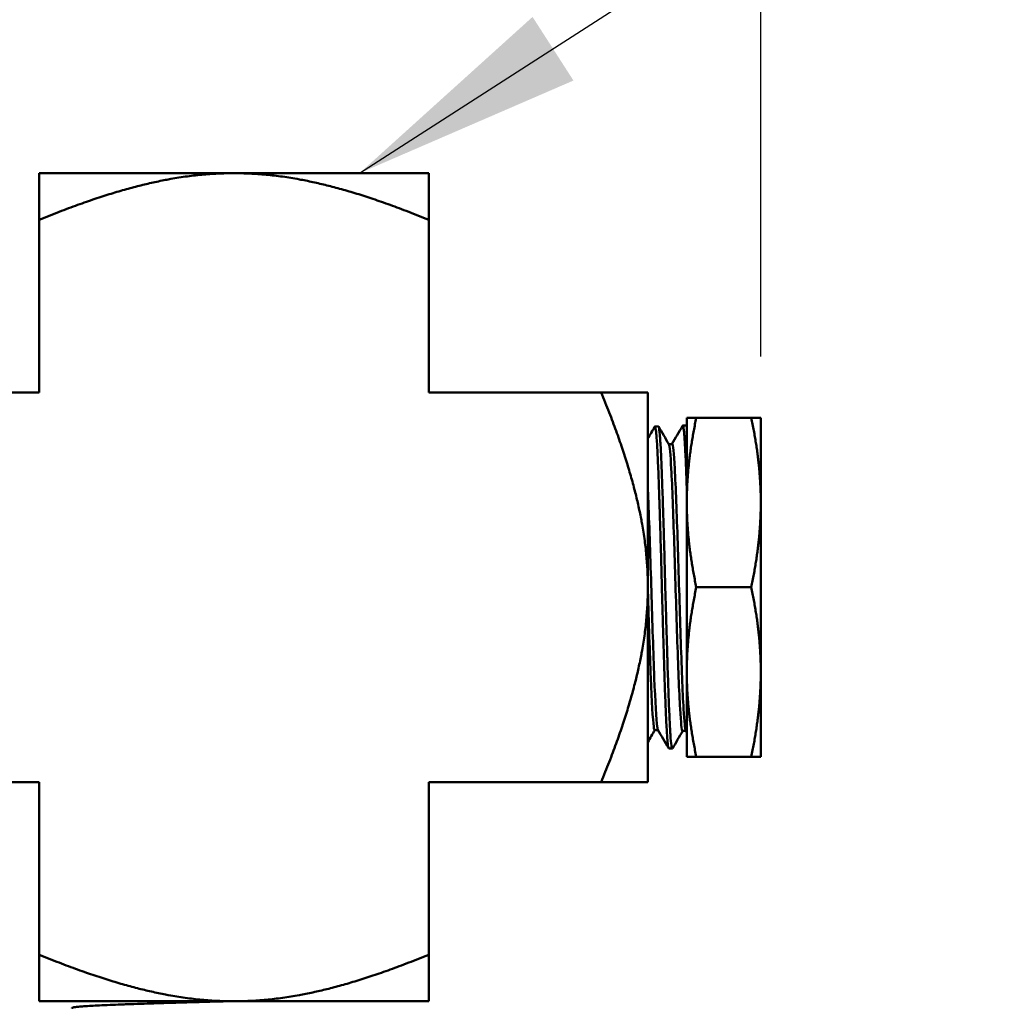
# Model space of a CAD drawing. Header units: inches. Extents: x 1 to 203, y 4 to 128.
# Tile 74 of 112: x 70.14 to 72.66, y 94 to 96.51. Entities that reach past the tile are written whole.
import ezdxf

# ---------------------------------------------------------------- set-up
doc = ezdxf.new("R2010")
doc.units = ezdxf.units.IN
doc.header["$LTSCALE"] = 6
doc.header["$MEASUREMENT"] = 0
for name, color, linetype, lineweight in [('Dimension (ANSI)', 7, 'Continuous', 25), ('Symbol (ANSI)', 7, 'Continuous', 25), ('Visible (ANSI)', 7, 'Continuous', 50)]:
    doc.layers.add(name, color=color, linetype=linetype, lineweight=lineweight)
doc.styles.add('Dimension Text', font='tahoma.ttf')
doc.styles.add('Note Text (ANSI)', font='tahoma.ttf')
doc.dimstyles.new('Default (ANSI)$7', dxfattribs={"dimscale": 6, "dimtxt": 0.12, "dimasz": 0.098425, "dimexe": 0.125, "dimexo": 0.0625, "dimgap": 0.031496, "dimtad": 0, "dimtih": 1, "dimtoh": 1, "dimrnd": 1e-08, "dimzin": 4, "dimdsep": 46, "dimtxsty": 'Note Text (ANSI)', "dimcen": 0.09, "dimdle": 0.393701, "dimclrd": 256, "dimclre": 256, "dimclrt": 256, "dimadec": 0, "dimazin": 1, "dimtfac": 1, "dimtofl": 0, "dimtmove": 0, "dimatfit": 3, "dimfxl": 1, "dimtolj": 1, "dimtzin": 4, "dimlwd": -1, "dimlwe": -1, "dimarcsym": 0})
doc.dimstyles.new('Dual Dimension', dxfattribs={"dimscale": 6, "dimtxt": 0.12, "dimasz": 0.098425, "dimexe": 0.125, "dimexo": 0.0625, "dimgap": 0.031496, "dimtad": 0, "dimtih": 1, "dimtoh": 1, "dimrnd": 1e-08, "dimzin": 4, "dimdsep": 46, "dimtxsty": 'Dimension Text', "dimcen": 0.09, "dimdle": 0.393701, "dimclrd": 256, "dimclre": 256, "dimclrt": 256, "dimadec": 0, "dimazin": 1, "dimtfac": 1, "dimtofl": 0, "dimtmove": 0, "dimatfit": 3, "dimfxl": 1, "dimtolj": 1, "dimtzin": 4, "dimlwd": -1, "dimlwe": -1, "dimarcsym": 0})

# ---------------------------------------------------------------- blocks, each defined once
blk = doc.blocks.new('*D10')
at = {"layer": 'Defpoints', "color": 0, "transparency": 16777216}
for p in [(72.0391, 122.0918), (37.7446, 97.0525), (72.0391, 95.2756)]:
    blk.add_point(p, dxfattribs=at)
at = {"layer": 'Dimension (ANSI)', "transparency": 16777216}
for p, q in [((37.7446, 97.4275), (37.7446, 122.8418)), ((72.0391, 95.6506), (72.0391, 122.8418)), ((38.3352, 122.0918), (51.501, 122.0918)), ((71.4486, 122.0918), (58.2178, 122.0918))]:
    blk.add_line(p, q, dxfattribs=at)
for points in [[(38.3352, 122.1903), (38.3352, 121.9934), (37.7446, 122.0918)], [(71.4486, 122.1903), (71.4486, 121.9934), (72.0391, 122.0918)]]:
    blk.add_solid(points, dxfattribs=at)
at = {"layer": 'Dimension (ANSI)', "transparency": 16777216, "insert": (54.8594, 122.0918), "char_height": 0.72, "attachment_point": 5, "style": 'Dimension Text'}
blk.add_mtext('\\A1;{\\H3.0x;(}\\S34.29^ 871.1 mm;{\\H3.0x;)}', dxfattribs=at)

msp = doc.modelspace()

# ---------------------------------------------------------------- linework, layer by layer
at = {"layer": 'Visible (ANSI)'}
for p, q in [((70.1866, 96.1206), (70.6866, 96.1206)), ((70.1866, 96.001), (70.1866, 96.1206)), ((70.6866, 96.1206), (71.1866, 96.1206)), ((71.1866, 96.001), (71.1866, 96.1206)), ((70.1866, 95.5581), (70.1866, 96.001)), ((71.1866, 95.5581), (71.1866, 96.001)), ((70.1866, 95.5581), (69.7437, 95.5581)), ((71.6296, 95.5581), (71.1866, 95.5581)), ((71.6296, 95.5581), (71.7491, 95.5581)), ((71.7491, 95.5581), (71.7491, 95.0581)), ((71.8491, 95.4931), (71.8736, 95.4931)), ((71.8491, 95.4931), (71.8491, 95.2756)), ((71.8736, 95.4931), (72.0146, 95.4931)), ((72.0391, 95.4931), (72.0146, 95.4931)), ((72.0391, 95.2756), (72.0391, 95.4931)), ((71.7663, 95.4694), (71.7669, 95.4705)), ((71.7674, 95.4709), (71.7762, 95.4712)), ((71.8377, 95.4715), (71.8382, 95.4723)), ((71.8387, 95.4728), (71.8475, 95.473)), ((71.8482, 95.4724), (71.8491, 95.4708)), ((71.8028, 95.4256), (71.8114, 95.4256)), ((71.8491, 95.2756), (71.8491, 94.8406)), ((72.0391, 94.8406), (72.0391, 95.2756)), ((71.7491, 95.0581), (71.7491, 94.5581)), ((71.8736, 95.0581), (72.0146, 95.0581)), ((71.8491, 94.8406), (71.8491, 94.6231)), ((72.0391, 94.6231), (72.0391, 94.8406)), ((71.7668, 94.6916), (71.7754, 94.6916)), ((71.8383, 94.6896), (71.8469, 94.6896)), ((71.8491, 94.6858), (71.8466, 94.6902)), ((71.8024, 94.6449), (71.802, 94.6457)), ((71.8031, 94.6442), (71.8119, 94.644)), ((71.8491, 94.6231), (71.8736, 94.6231)), ((71.8736, 94.6231), (72.0146, 94.6231)), ((72.0391, 94.6231), (72.0146, 94.6231)), ((70.1866, 94.5581), (69.7437, 94.5581)), ((70.1866, 94.5581), (70.1866, 94.1151)), ((71.1866, 94.5581), (71.1866, 94.1151)), ((71.1866, 94.5581), (71.6296, 94.5581)), ((71.6296, 94.5581), (71.7491, 94.5581)), ((70.1866, 94.1151), (70.1866, 93.9956)), ((71.1866, 94.1151), (71.1866, 93.9956)), ((70.6866, 93.9956), (70.1866, 93.9956)), ((71.1866, 93.9956), (70.6866, 93.9956))]:
    msp.add_line(p, q, dxfattribs=at)
for points, weights in [([(70.6866, 96.1206), (70.4795, 96.1206), (70.1866, 96.001)], [4.74879894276, 4.74879894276, 3.93403385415]), ([(71.1866, 96.001), (70.8937, 96.1206), (70.6866, 96.1206)], [3.93403385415, 4.74879894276, 4.74879894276]), ([(71.7491, 95.0581), (71.7491, 95.2652), (71.6296, 95.5581)], [4.74879894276, 4.74879894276, 3.93403385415]), ([(71.8736, 95.4931), (71.8491, 95.3765), (71.8491, 95.2756)], [1.60055216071, 1.72435530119, 1.72435530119]), ([(72.0391, 95.2756), (72.0391, 95.3765), (72.0146, 95.4931)], [1.72435530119, 1.72435530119, 1.60055216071]), ([(71.8491, 95.2756), (71.8491, 95.1746), (71.8736, 95.0581)], [1.72435530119, 1.72435530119, 1.60055216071]), ([(72.0146, 95.0581), (72.0391, 95.1746), (72.0391, 95.2756)], [1.60055216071, 1.72435530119, 1.72435530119]), ([(71.6296, 94.5581), (71.7491, 94.851), (71.7491, 95.0581)], [3.93403385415, 4.74879894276, 4.74879894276]), ([(71.8736, 95.0581), (71.8491, 94.9415), (71.8491, 94.8406)], [1.60055216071, 1.72435530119, 1.72435530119]), ([(72.0391, 94.8406), (72.0391, 94.9415), (72.0146, 95.0581)], [1.72435530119, 1.72435530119, 1.60055216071]), ([(71.8491, 94.8406), (71.8491, 94.7396), (71.8736, 94.6231)], [1.72435530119, 1.72435530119, 1.60055216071]), ([(72.0146, 94.6231), (72.0391, 94.7396), (72.0391, 94.8406)], [1.60055216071, 1.72435530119, 1.72435530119]), ([(70.1866, 94.1151), (70.4795, 93.9956), (70.6866, 93.9956)], [3.93403385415, 4.74879894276, 4.74879894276]), ([(70.6866, 93.9956), (70.8937, 93.9956), (71.1866, 94.1151)], [4.74879894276, 4.74879894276, 3.93403385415])]:
    msp.add_rational_spline(points, weights, degree=2, dxfattribs=at)
for points in [[(71.7491, 95.4398), (71.7548, 95.4497), (71.7606, 95.4596), (71.7663, 95.4694)], [(71.7767, 95.4707), (71.7855, 95.4555), (71.7943, 95.4403), (71.8031, 95.425)], [(71.8111, 95.4256), (71.82, 95.4409), (71.8288, 95.4562), (71.8377, 95.4715)], [(71.8491, 95.4693), (71.8486, 95.4718), (71.848, 95.4731), (71.8475, 95.4731)], [(71.7671, 94.6916), (71.7611, 94.6813), (71.7551, 94.6709), (71.7491, 94.6605)], [(71.802, 94.6457), (71.793, 94.6612), (71.7841, 94.6767), (71.7751, 94.6921)], [(71.8386, 94.6896), (71.8299, 94.6746), (71.8212, 94.6596), (71.8125, 94.6445)]]:
    msp.add_open_spline(points, degree=3, dxfattribs=at)
for points, knots in [([(71.7669, 95.4705), (71.7671, 95.4708), (71.7673, 95.471), (71.7675, 95.4709), (71.7683, 95.4708), (71.769, 95.4673), (71.7698, 95.4606), (71.7702, 95.4573), (71.7707, 95.4531), (71.7711, 95.4482), (71.7715, 95.4433), (71.772, 95.4376), (71.7724, 95.4312), (71.7728, 95.4248), (71.7732, 95.4177), (71.7737, 95.4098), (71.7741, 95.4019), (71.7745, 95.3933), (71.7749, 95.384), (71.7757, 95.3656), (71.7765, 95.3448), (71.7773, 95.3216), (71.7777, 95.3101), (71.7781, 95.2978), (71.7785, 95.2853), (71.779, 95.2727), (71.7794, 95.2598), (71.7798, 95.2465), (71.7803, 95.2332), (71.7807, 95.2195), (71.7811, 95.2055), (71.7815, 95.1915), (71.7819, 95.177), (71.7824, 95.1624), (71.7832, 95.1332), (71.7839, 95.1037), (71.7847, 95.0737), (71.7851, 95.0587), (71.7855, 95.0435), (71.786, 95.0285), (71.7864, 95.0134), (71.7868, 94.9985), (71.7873, 94.9838), (71.7877, 94.9691), (71.7881, 94.9546), (71.7885, 94.9402), (71.789, 94.9258), (71.7894, 94.9116), (71.7898, 94.8976), (71.7906, 94.8698), (71.7914, 94.8436), (71.7922, 94.8191), (71.7926, 94.8069), (71.793, 94.7951), (71.7934, 94.7838), (71.7938, 94.7724), (71.7943, 94.7617), (71.7947, 94.7517), (71.7955, 94.7315), (71.7964, 94.7139), (71.7972, 94.6989), (71.798, 94.6838), (71.7988, 94.6719), (71.7996, 94.663), (71.8, 94.6585), (71.8004, 94.6548), (71.8008, 94.6519), (71.8012, 94.649), (71.8017, 94.647), (71.8021, 94.6457), (71.8024, 94.6447), (71.8028, 94.6442), (71.8031, 94.6442)], [0.87013553, 0.87013553, 0.87013553, 0.87013553, 0.87109375, 0.87109375, 0.87109375, 0.875, 0.875, 0.875, 0.87695312, 0.87695312, 0.87695312, 0.87890625, 0.87890625, 0.87890625, 0.88085938, 0.88085938, 0.88085938, 0.8828125, 0.8828125, 0.8828125, 0.88671875, 0.88671875, 0.88671875, 0.88867188, 0.88867188, 0.88867188, 0.890625, 0.890625, 0.890625, 0.89257812, 0.89257812, 0.89257812, 0.89453125, 0.89453125, 0.89453125, 0.8984375, 0.8984375, 0.8984375, 0.90039062, 0.90039062, 0.90039062, 0.90234375, 0.90234375, 0.90234375, 0.90429688, 0.90429688, 0.90429688, 0.90625, 0.90625, 0.90625, 0.91015625, 0.91015625, 0.91015625, 0.91210938, 0.91210938, 0.91210938, 0.9140625, 0.9140625, 0.9140625, 0.91796875, 0.91796875, 0.91796875, 0.921875, 0.921875, 0.921875, 0.92382812, 0.92382812, 0.92382812, 0.92578125, 0.92578125, 0.92578125, 0.92727833, 0.92727833, 0.92727833, 0.92727833]), ([(71.8125, 94.6445), (71.8123, 94.6443), (71.8122, 94.6441), (71.8121, 94.6441), (71.8117, 94.6438), (71.8112, 94.6444), (71.8108, 94.6458), (71.8104, 94.6472), (71.8099, 94.6494), (71.8095, 94.6524), (71.8087, 94.6583), (71.8079, 94.6675), (71.8071, 94.6798), (71.8063, 94.6921), (71.8055, 94.7072), (71.8047, 94.725), (71.8042, 94.7339), (71.8038, 94.7434), (71.8034, 94.7537), (71.8029, 94.764), (71.8025, 94.7748), (71.8021, 94.7861), (71.8013, 94.8087), (71.8005, 94.8332), (71.7997, 94.8598), (71.7993, 94.873), (71.7989, 94.8867), (71.7985, 94.9006), (71.7981, 94.9144), (71.7977, 94.9285), (71.7972, 94.9429), (71.7968, 94.9573), (71.7964, 94.9719), (71.796, 94.9868), (71.7955, 95.0016), (71.7951, 95.0167), (71.7947, 95.0317), (71.7938, 95.0616), (71.793, 95.0915), (71.7922, 95.1213), (71.7919, 95.1362), (71.7915, 95.1511), (71.7911, 95.1656), (71.7907, 95.1801), (71.7902, 95.1943), (71.7898, 95.2082), (71.7894, 95.2221), (71.789, 95.2357), (71.7885, 95.2491), (71.7881, 95.2624), (71.7877, 95.2755), (71.7872, 95.288), (71.7864, 95.313), (71.7856, 95.3359), (71.7848, 95.3566), (71.7844, 95.367), (71.784, 95.3769), (71.7836, 95.3861), (71.7832, 95.3952), (71.7828, 95.4037), (71.7824, 95.4114), (71.782, 95.4192), (71.7815, 95.4262), (71.7811, 95.4325), (71.7807, 95.4389), (71.7802, 95.4445), (71.7798, 95.4494), (71.779, 95.459), (71.7782, 95.4655), (71.7774, 95.4687), (71.777, 95.4704), (71.7766, 95.4712), (71.7762, 95.4712)], [0.05801794, 0.05801794, 0.05801794, 0.05801794, 0.05859375, 0.05859375, 0.05859375, 0.06054687, 0.06054687, 0.06054687, 0.0625, 0.0625, 0.0625, 0.06640625, 0.06640625, 0.06640625, 0.0703125, 0.0703125, 0.0703125, 0.07226562, 0.07226562, 0.07226562, 0.07421875, 0.07421875, 0.07421875, 0.078125, 0.078125, 0.078125, 0.08007812, 0.08007812, 0.08007812, 0.08203125, 0.08203125, 0.08203125, 0.08398437, 0.08398437, 0.08398437, 0.0859375, 0.0859375, 0.0859375, 0.08984375, 0.08984375, 0.08984375, 0.09179687, 0.09179687, 0.09179687, 0.09375, 0.09375, 0.09375, 0.09570312, 0.09570312, 0.09570312, 0.09765625, 0.09765625, 0.09765625, 0.1015625, 0.1015625, 0.1015625, 0.10351562, 0.10351562, 0.10351562, 0.10546875, 0.10546875, 0.10546875, 0.10742187, 0.10742187, 0.10742187, 0.109375, 0.109375, 0.109375, 0.11328125, 0.11328125, 0.11328125, 0.11523318, 0.11523318, 0.11523318, 0.11523318]), ([(71.8382, 95.4723), (71.8385, 95.4729), (71.8388, 95.473), (71.8392, 95.4725), (71.8396, 95.472), (71.84, 95.4706), (71.8405, 95.4685), (71.8409, 95.4663), (71.8413, 95.4633), (71.8417, 95.4596), (71.8421, 95.4558), (71.8425, 95.4513), (71.8429, 95.446), (71.8433, 95.4406), (71.8437, 95.4345), (71.8441, 95.4277), (71.8449, 95.414), (71.8457, 95.3977), (71.8466, 95.3786), (71.847, 95.369), (71.8474, 95.3587), (71.8479, 95.348), (71.8483, 95.3372), (71.8487, 95.326), (71.8491, 95.3142)], [0.98286523, 0.98286523, 0.98286523, 0.98286523, 0.984375, 0.984375, 0.984375, 0.98632813, 0.98632813, 0.98632813, 0.98828125, 0.98828125, 0.98828125, 0.99023438, 0.99023438, 0.99023438, 0.9921875, 0.9921875, 0.9921875, 0.99609375, 0.99609375, 0.99609375, 0.99804688, 0.99804688, 0.99804688, 1, 1, 1, 1]), ([(71.8383, 94.6896), (71.8361, 94.6896), (71.834, 94.7093), (71.8294, 94.7893), (71.8269, 94.8558), (71.8218, 95.0082), (71.8193, 95.0936), (71.8143, 95.2478), (71.8118, 95.3162), (71.8073, 95.3995), (71.8052, 95.4215), (71.8031, 95.425)], [0.25930441, 0.25930441, 0.25930441, 0.25930441, 0.26550614, 0.26550614, 0.27277835, 0.27277835, 0.28005057, 0.28005057, 0.28732279, 0.28732279, 0.2933402, 0.2933402, 0.2933402, 0.2933402]), ([(71.8466, 94.6902), (71.8447, 94.6935), (71.8427, 94.7128), (71.8383, 94.7893), (71.8358, 94.8558), (71.8308, 95.0082), (71.8283, 95.0936), (71.8233, 95.2478), (71.8208, 95.3162), (71.816, 95.4032), (71.8137, 95.4256), (71.8114, 95.4256)], [0.25989022, 0.25989022, 0.25989022, 0.25989022, 0.26550614, 0.26550614, 0.27277835, 0.27277835, 0.28005057, 0.28005057, 0.28732279, 0.28732279, 0.29392286, 0.29392286, 0.29392286, 0.29392286]), ([(71.7751, 94.6921), (71.7745, 94.6933), (71.7738, 94.6961), (71.7707, 94.7187), (71.7682, 94.7635), (71.7632, 94.8884), (71.7607, 94.9681), (71.7557, 95.1293), (71.7532, 95.2104), (71.7501, 95.2884), (71.7496, 95.3009), (71.7491, 95.3126)], [0.32909825, 0.32909825, 0.32909825, 0.32909825, 0.33095609, 0.33095609, 0.3382283, 0.3382283, 0.34550052, 0.34550052, 0.35277274, 0.35277274, 0.35425311, 0.35425311, 0.35425311, 0.35425311]), ([(71.7668, 94.6916), (71.7659, 94.6916), (71.7651, 94.6946), (71.7618, 94.7187), (71.7593, 94.7635), (71.7542, 94.8884), (71.7517, 94.9681), (71.7492, 95.0499), (71.7492, 95.0511), (71.7491, 95.0523)], [0.32850243, 0.32850243, 0.32850243, 0.32850243, 0.33095609, 0.33095609, 0.3382283, 0.3382283, 0.34550052, 0.34550052, 0.34560858, 0.34560858, 0.34560858, 0.34560858]), ([(70.6643, 93.9956), (70.6512, 93.9952), (70.6381, 93.9949), (70.6105, 93.9941), (70.5959, 93.9937), (70.5745, 93.9931), (70.5676, 93.9929), (70.5477, 93.9923), (70.5348, 93.9919), (70.5082, 93.9911), (70.4946, 93.9907), (70.4698, 93.9899), (70.4586, 93.9896), (70.4356, 93.9888), (70.4239, 93.9884), (70.4073, 93.9878), (70.402, 93.9876), (70.387, 93.9871), (70.3777, 93.9867), (70.359, 93.9859), (70.3498, 93.9854), (70.3339, 93.9847), (70.3271, 93.9843), (70.3137, 93.9836), (70.3073, 93.9832), (70.299, 93.9826), (70.2964, 93.9824), (70.2895, 93.9818), (70.2856, 93.9814), (70.2788, 93.9806), (70.2761, 93.9802), (70.2724, 93.9794), (70.2714, 93.979), (70.2708, 93.9786), (70.2708, 93.9784), (70.2708, 93.9783)], [31.107341, 31.107341, 31.107341, 31.107341, 31.207195, 31.207195, 31.320502, 31.320502, 31.375515, 31.375515, 31.479969, 31.479969, 31.596142, 31.596142, 31.696909, 31.696909, 31.810239, 31.810239, 31.865289, 31.865289, 31.96963, 31.96963, 32.086059, 32.086059, 32.186784, 32.186784, 32.300122, 32.300122, 32.355231, 32.355231, 32.459503, 32.459503, 32.576179, 32.576179, 32.676863, 32.676863, 32.709591, 32.709591, 32.709591, 32.709591])]:
    msp.add_open_spline(points, degree=3, knots=knots, dxfattribs=at)

# ---------------------------------------------------------------- dimensions: what is measured, and where the dimension line sits
at = {"layer": 'Dimension (ANSI)'}
dim = msp.add_linear_dim(base=(72.0391, 122.0918), p1=(37.7446, 97.0525), p2=(72.0391, 95.2756), text='{\\H3.0x;(}\\S<>^ 871.1 mm;{\\H3.0x;)}', dimstyle='Dual Dimension', override={"dimgap": 0.031496, "dimtih": 0, "dimtoh": 0, "dimdec": 2, "dimpost": '\\X', "dimtol": 0, "dimlim": 0, "dimtp": 0, "dimtm": 0, "dimtdec": 2, "dimatfit": 1}, dxfattribs=at)
dim.commit()
dim.dimension.update_dxf_attribs({"geometry": '*D10', "text_midpoint": (54.8594, 122.0918), "dimtype": 160})

# ---------------------------------------------------------------- leaders
at = {"layer": 'Symbol (ANSI)', "annotation_type": 0, "has_hookline": 1, "hookline_direction": 0, "text_width": 9.8368}
msp.add_leader([(71.009, 96.1206), (74.3791, 98.288), (74.9697, 98.288)], dimstyle='Default (ANSI)$7', override={"dimtad": 0}, dxfattribs=at)

doc.saveas('drawing.dxf')
